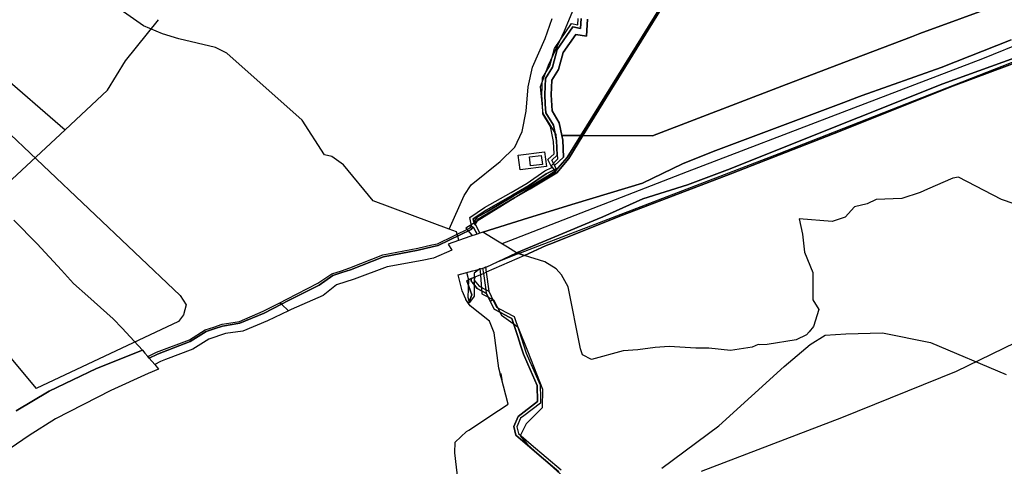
# Model space of a CAD drawing. Extents: x 577960 to 582939, y 6017202 to 6023066.
# Tile 67 of 217: x 578929 to 579491, y 6020783 to 6021038. Entities that reach past the tile are written whole.
import ezdxf

# ---------------------------------------------------------------- set-up
doc = ezdxf.new("R2010")
doc.units = 0
doc.header["$MEASUREMENT"] = 0
doc.linetypes.add('D', pattern=[0])
for name, color, linetype in [('LI__BAHNTR', 7, 'D'), ('LI__FLUR', 7, 'D'), ('LI__GEB', 7, 'Continuous'), ('LI__GEWAESSE', 7, 'D'), ('LI__STRASSE', 7, 'Continuous')]:
    doc.layers.add(name, color=color, linetype=linetype)

msp = doc.modelspace()

# ---------------------------------------------------------------- linework, layer by layer
at = {"layer": 'LI__BAHNTR', "color": 250, "linetype": 'D', "true_color": 0x303030}
for p, q in [((579513.723, 6020861.048), (579463.77, 6020836.799)), ((579463.77, 6020836.799), (579398.293, 6020810.211)), ((579398.293, 6020810.211), (579318.121, 6020779.626))]:
    msp.add_line(p, q, dxfattribs=at)
at = {"layer": 'LI__FLUR', "color": 8, "linetype": 'D', "true_color": 0x808080}
for p, q in [((579249.313, 6020971.735), (579330.995, 6021103.68)), ((579330.995, 6021103.68), (579249.313, 6020971.735)), ((579331.754, 6021103.43), (579250.542, 6020971.725)), ((579250.542, 6020971.725), (579331.754, 6021103.43)), ((579490.214, 6021047.167), (579443.151, 6021029.946)), ((579443.151, 6021029.946), (579490.214, 6021047.167)), ((579234.258, 6021021.445), (579243.955, 6021035.699)), ((579243.955, 6021035.699), (579247.614, 6021034.97)), ((579247.614, 6021034.97), (579247.854, 6021038.698)), ((579249.543, 6021038.558), (579249.193, 6021032.92)), ((579249.193, 6021032.92), (579249.543, 6021038.558)), ((579252.552, 6021028.442), (579253.132, 6021038.268)), ((579253.132, 6021038.268), (579252.552, 6021028.442)), ((579244.715, 6021033.81), (579235.728, 6021020.856)), ((579235.728, 6021020.856), (579244.715, 6021033.81)), ((579239.147, 6021019.256), (579246.434, 6021029.482)), ((579246.434, 6021029.482), (579239.147, 6021019.256)), ((579249.193, 6021032.92), (579244.715, 6021033.81)), ((579244.715, 6021033.81), (579249.193, 6021032.92)), ((579246.434, 6021029.482), (579252.552, 6021028.442)), ((579252.552, 6021028.442), (579246.434, 6021029.482)), ((579443.151, 6021029.946), (579438.303, 6021028.167)), ((579438.303, 6021028.167), (579443.151, 6021029.946)), ((579438.303, 6021028.167), (579399.597, 6021013.444)), ((579399.597, 6021013.444), (579438.303, 6021028.167)), ((579455.267, 6021010.633), (579495.242, 6021026.446)), ((579495.242, 6021026.446), (579455.267, 6021010.633)), ((579231.559, 6021011.5), (579234.258, 6021021.445)), ((579235.728, 6021020.856), (579233.188, 6021010.7)), ((579233.188, 6021010.7), (579235.728, 6021020.856)), ((579236.617, 6021009.54), (579239.147, 6021019.256)), ((579239.147, 6021019.256), (579236.617, 6021009.54)), ((579456.206, 6021001.247), (579510.936, 6021021.017)), ((579510.936, 6021021.017), (579456.206, 6021001.247)), ((579399.597, 6021013.444), (579364.24, 6021000)), ((579364.24, 6021000), (579399.597, 6021013.444)), ((579508.047, 6021017.209), (579462.324, 6021000.067)), ((579462.324, 6021000.067), (579508.047, 6021017.209)), ((579227.4, 6021004.752), (579231.559, 6021011.5)), ((579233.188, 6021010.7), (579229.07, 6021004.233)), ((579229.07, 6021004.233), (579233.188, 6021010.7)), ((579232.708, 6021003.303), (579236.617, 6021009.54)), ((579236.617, 6021009.54), (579232.708, 6021003.303)), ((579410.073, 6020994.531), (579455.267, 6021010.633)), ((579455.267, 6021010.633), (579410.073, 6020994.531)), ((579227.011, 6020995.056), (579227.4, 6021004.752)), ((579229.07, 6021004.233), (579228.72, 6020995.146)), ((579228.72, 6020995.146), (579229.07, 6021004.233)), ((579232.399, 6020995.056), (579232.708, 6021003.303)), ((579232.708, 6021003.303), (579232.399, 6020995.056)), ((579364.24, 6021000), (579290.208, 6020971.614)), ((579290.208, 6020971.614), (579364.24, 6021000)), ((579462.324, 6021000.067), (579394.189, 6020972.95)), ((579394.189, 6020972.95), (579462.324, 6021000.067)), ((579407.934, 6020981.936), (579456.206, 6021001.247)), ((579456.206, 6021001.247), (579407.934, 6020981.936)), ((579227.331, 6020989.498), (579227.011, 6020995.056)), ((579228.72, 6020995.146), (579229.01, 6020989.568)), ((579229.01, 6020989.568), (579228.72, 6020995.146)), ((579232.869, 6020985.79), (579232.399, 6020995.056)), ((579232.399, 6020995.056), (579232.869, 6020985.79)), ((579324.985, 6020962.666), (579399.587, 6020990.653)), ((579399.587, 6020990.653), (579324.985, 6020962.666)), ((579399.587, 6020990.653), (579407.044, 6020993.451)), ((579407.044, 6020993.451), (579399.587, 6020990.653)), ((579407.044, 6020993.451), (579410.073, 6020994.531)), ((579410.073, 6020994.531), (579407.044, 6020993.451)), ((579227.651, 6020984.101), (579227.331, 6020989.498)), ((579229.01, 6020989.568), (579229.26, 6020984.6)), ((579229.26, 6020984.6), (579229.01, 6020989.568)), ((579229.26, 6020984.6), (579233.598, 6020977.563)), ((579233.598, 6020977.563), (579229.26, 6020984.6)), ((579237.017, 6020978.952), (579232.869, 6020985.79)), ((579232.869, 6020985.79), (579237.017, 6020978.952)), ((579231.929, 6020976.913), (579227.651, 6020984.101)), ((579238.477, 6020971.765), (579237.017, 6020978.952)), ((579237.017, 6020978.952), (579238.477, 6020971.765)), ((579395.079, 6020976.789), (579407.934, 6020981.936)), ((579407.934, 6020981.936), (579395.079, 6020976.789)), ((579233.659, 6020968.267), (579231.929, 6020976.913)), ((579233.598, 6020977.563), (579235.478, 6020968.777)), ((579235.478, 6020968.777), (579233.598, 6020977.563)), ((579334.612, 6020952.66), (579395.079, 6020976.789)), ((579395.079, 6020976.789), (579334.612, 6020952.66)), ((579233.989, 6020961.3), (579233.659, 6020968.267)), ((579235.478, 6020968.777), (579235.778, 6020960.55)), ((579235.778, 6020960.55), (579235.478, 6020968.777)), ((579239.027, 6020969.066), (579238.477, 6020971.765)), ((579238.477, 6020971.765), (579240.486, 6020971.755)), ((579240.486, 6020971.755), (579238.477, 6020971.765)), ((579238.477, 6020971.765), (579239.027, 6020969.066)), ((579239.417, 6020959.29), (579239.027, 6020969.066)), ((579239.027, 6020969.066), (579239.417, 6020959.29)), ((579240.486, 6020971.755), (579249.313, 6020971.735)), ((579249.313, 6020971.735), (579240.486, 6020971.755)), ((579241.516, 6020959.15), (579249.313, 6020971.735)), ((579249.313, 6020971.735), (579241.516, 6020959.15)), ((579250.542, 6020971.725), (579242.486, 6020958.661)), ((579242.486, 6020958.661), (579250.542, 6020971.725)), ((579290.208, 6020971.614), (579250.542, 6020971.725)), ((579250.542, 6020971.725), (579290.208, 6020971.614)), ((579394.189, 6020972.95), (579334.961, 6020949.711)), ((579334.961, 6020949.711), (579394.189, 6020972.95)), ((579213.506, 6020960.481), (579228.561, 6020962.339)), ((579228.561, 6020962.339), (579229.66, 6020953.913)), ((579307.422, 6020955.53), (579324.985, 6020962.666)), ((579324.985, 6020962.666), (579307.422, 6020955.53)), ((579214.656, 6020952.074), (579213.506, 6020960.481)), ((579230.37, 6020958.061), (579233.989, 6020961.3)), ((579232.749, 6020953.453), (579230.37, 6020958.061)), ((579235.778, 6020960.55), (579232.649, 6020957.621)), ((579232.649, 6020957.621), (579235.778, 6020960.55)), ((579232.649, 6020957.621), (579234.199, 6020954.522)), ((579234.199, 6020954.522), (579232.649, 6020957.621)), ((579234.199, 6020954.522), (579239.417, 6020959.29)), ((579239.417, 6020959.29), (579234.199, 6020954.522)), ((579234.888, 6020951.434), (579241.516, 6020959.15)), ((579241.516, 6020959.15), (579234.888, 6020951.434)), ((579242.486, 6020958.661), (579235.558, 6020950.384)), ((579235.558, 6020950.384), (579242.486, 6020958.661)), ((579229.66, 6020953.913), (579214.656, 6020952.074)), ((579218.565, 6020944.527), (579228.811, 6020951.464)), ((579228.811, 6020951.464), (579232.749, 6020953.453)), ((579229.51, 6020949.745), (579231.442, 6020950.764)), ((579231.442, 6020950.764), (579229.51, 6020949.745)), ((579231.442, 6020950.764), (579235.118, 6020952.703)), ((579235.118, 6020952.703), (579231.442, 6020950.764)), ((579233.21, 6020950.335), (579234.888, 6020951.434)), ((579234.888, 6020951.434), (579233.21, 6020950.335)), ((579235.118, 6020952.703), (579234.199, 6020954.522)), ((579234.199, 6020954.522), (579235.118, 6020952.703)), ((579284.55, 6020944.455), (579307.422, 6020955.53)), ((579307.422, 6020955.53), (579284.55, 6020944.455)), ((579310.261, 6020943.605), (579334.612, 6020952.66)), ((579334.612, 6020952.66), (579310.261, 6020943.605)), ((579219.474, 6020942.888), (579229.51, 6020949.745)), ((579229.51, 6020949.745), (579219.474, 6020942.888)), ((579219.764, 6020942.248), (579230.31, 6020948.435)), ((579230.31, 6020948.435), (579219.764, 6020942.248)), ((579230.83, 6020947.485), (579220.314, 6020941.308)), ((579220.314, 6020941.308), (579230.83, 6020947.485)), ((579230.31, 6020948.435), (579233.21, 6020950.335)), ((579233.21, 6020950.335), (579230.31, 6020948.435)), ((579231.689, 6020948.012), (579230.83, 6020947.485)), ((579230.83, 6020947.485), (579231.689, 6020948.012)), ((579235.558, 6020950.384), (579231.689, 6020948.012)), ((579231.689, 6020948.012), (579235.558, 6020950.384)), ((579334.961, 6020949.711), (579273.165, 6020926.183)), ((579273.165, 6020926.183), (579334.961, 6020949.711)), ((579462.015, 6020947.329), (579447.52, 6020940.942)), ((579465.173, 6020947.838), (579462.015, 6020947.329)), ((579489.794, 6020935.173), (579465.173, 6020947.838)), ((579209.578, 6020939.059), (579218.565, 6020944.527)), ((579210.318, 6020937.6), (579219.474, 6020942.888)), ((579219.474, 6020942.888), (579210.318, 6020937.6)), ((579210.698, 6020936.94), (579219.764, 6020942.248)), ((579219.764, 6020942.248), (579210.698, 6020936.94)), ((579220.314, 6020941.308), (579211.307, 6020936.021)), ((579211.307, 6020936.021), (579220.314, 6020941.308)), ((579246.025, 6020932.851), (579284.55, 6020944.455)), ((579284.55, 6020944.455), (579246.025, 6020932.851)), ((579284.74, 6020935.559), (579310.261, 6020943.605)), ((579310.261, 6020943.605), (579284.74, 6020935.559)), ((579447.52, 6020940.942), (579443.342, 6020939.192)), ((579194.314, 6020930.473), (579209.578, 6020939.059)), ((579195.184, 6020928.964), (579210.318, 6020937.6)), ((579210.318, 6020937.6), (579195.184, 6020928.964)), ((579195.593, 6020928.094), (579210.698, 6020936.94)), ((579210.698, 6020936.94), (579195.593, 6020928.094)), ((579211.307, 6020936.021), (579196.173, 6020927.055)), ((579196.173, 6020927.055), (579211.307, 6020936.021)), ((579261.969, 6020925.304), (579284.74, 6020935.559)), ((579284.74, 6020935.559), (579261.969, 6020925.304)), ((579418.021, 6020935.165), (579413.003, 6020932.606)), ((579432.715, 6020935.624), (579418.021, 6020935.165)), ((579443.342, 6020939.192), (579432.715, 6020935.624)), ((579511.017, 6020927.725), (579489.794, 6020935.173)), ((579185.817, 6020924.786), (579194.314, 6020930.473)), ((579187.836, 6020923.996), (579195.184, 6020928.964)), ((579195.184, 6020928.964), (579187.836, 6020923.996)), ((579219.435, 6020924.615), (579246.025, 6020932.851)), ((579246.025, 6020932.851), (579219.435, 6020924.615)), ((579405.746, 6020930.877), (579400.398, 6020925.119)), ((579413.003, 6020932.606), (579405.746, 6020930.877)), ((578925.194, 6020923.354), (578938.629, 6020909.699)), ((579186.807, 6020920.108), (579185.817, 6020924.786)), ((579188.246, 6020922.227), (579187.836, 6020923.996)), ((579187.836, 6020923.996), (579188.246, 6020922.227)), ((579188.246, 6020922.227), (579190.006, 6020925.026)), ((579190.006, 6020925.026), (579188.246, 6020922.227)), ((579190.815, 6020924.156), (579188.746, 6020920.848)), ((579188.746, 6020920.848), (579190.815, 6020924.156)), ((579190.006, 6020925.026), (579193.464, 6020926.925)), ((579193.464, 6020926.925), (579190.006, 6020925.026)), ((579192.456, 6020925.044), (579190.815, 6020924.156)), ((579190.815, 6020924.156), (579192.456, 6020925.044)), ((579196.173, 6020927.055), (579192.456, 6020925.044)), ((579192.456, 6020925.044), (579196.173, 6020927.055)), ((579193.215, 6020916.489), (579219.435, 6020924.615)), ((579219.435, 6020924.615), (579193.215, 6020916.489)), ((579193.464, 6020926.925), (579195.593, 6020928.094)), ((579195.593, 6020928.094), (579193.464, 6020926.925)), ((579212.588, 6020904.633), (579258.69, 6020923.934)), ((579258.69, 6020923.934), (579212.588, 6020904.633)), ((579273.165, 6020926.183), (579231.61, 6020909.671)), ((579231.61, 6020909.671), (579273.165, 6020926.183)), ((579258.69, 6020923.934), (579261.969, 6020925.304)), ((579261.969, 6020925.304), (579258.69, 6020923.934)), ((579392.92, 6020922.461), (579374.007, 6020924.071)), ((579374.007, 6020924.071), (579375.927, 6020915.244)), ((579400.398, 6020925.119), (579392.92, 6020922.461)), ((579167.364, 6020909.843), (579186.087, 6020918.998)), ((579186.707, 6020918.049), (579167.744, 6020908.743)), ((579167.744, 6020908.743), (579186.707, 6020918.049)), ((579186.087, 6020918.998), (579186.807, 6020920.108)), ((579187.547, 6020919.298), (579186.707, 6020918.049)), ((579186.707, 6020918.049), (579187.547, 6020919.298)), ((579186.807, 6020920.108), (579186.917, 6020919.618)), ((579186.917, 6020919.618), (579186.807, 6020920.108)), ((579186.917, 6020919.618), (579187.547, 6020919.298)), ((579187.547, 6020919.298), (579186.917, 6020919.618)), ((579188.026, 6020919.058), (579187.547, 6020919.298)), ((579187.547, 6020919.298), (579188.026, 6020919.058)), ((579189.966, 6020915.34), (579188.026, 6020919.058)), ((579188.026, 6020919.058), (579189.966, 6020915.34)), ((579188.286, 6020922.077), (579188.246, 6020922.227)), ((579188.246, 6020922.227), (579188.286, 6020922.077)), ((579188.536, 6020920.997), (579188.286, 6020922.077)), ((579188.286, 6020922.077), (579188.536, 6020920.997)), ((579188.746, 6020920.848), (579188.536, 6020920.997)), ((579188.536, 6020920.997), (579188.746, 6020920.848)), ((579189.226, 6020920.498), (579188.746, 6020920.848)), ((579188.746, 6020920.848), (579189.226, 6020920.498)), ((579191.525, 6020915.889), (579189.226, 6020920.498)), ((579189.226, 6020920.498), (579191.525, 6020915.889)), ((579185.927, 6020913.95), (579173.402, 6020909.643)), ((579189.966, 6020915.34), (579185.927, 6020913.95)), ((579191.525, 6020915.889), (579189.966, 6020915.34)), ((579193.215, 6020916.489), (579191.525, 6020915.889)), ((579201.601, 6020911.351), (579193.215, 6020916.489)), ((579207.369, 6020907.822), (579201.601, 6020911.351)), ((579375.927, 6020915.244), (579377.106, 6020905.048)), ((578938.629, 6020909.699), (578952.454, 6020894.755)), ((579136.126, 6020903.436), (579156.078, 6020907.314)), ((579156.318, 6020906.174), (579136.446, 6020902.317)), ((579136.446, 6020902.317), (579156.318, 6020906.174)), ((579156.078, 6020907.314), (579164.215, 6020909.143)), ((579164.405, 6020907.993), (579156.318, 6020906.174)), ((579156.318, 6020906.174), (579164.405, 6020907.993)), ((579164.215, 6020909.143), (579167.364, 6020909.843)), ((579167.744, 6020908.743), (579164.405, 6020907.993)), ((579164.405, 6020907.993), (579167.744, 6020908.743)), ((579175.641, 6020906.174), (579165.135, 6020901.666)), ((579173.402, 6020909.643), (579175.641, 6020906.174)), ((579212.588, 6020904.633), (579207.369, 6020907.822)), ((579229.581, 6020908.751), (579217.086, 6020903.134)), ((579217.086, 6020903.134), (579229.581, 6020908.751)), ((579231.61, 6020909.671), (579229.581, 6020908.751)), ((579229.581, 6020908.751), (579231.61, 6020909.671)), ((579117.213, 6020896), (579136.126, 6020903.436)), ((579136.446, 6020902.317), (579117.603, 6020894.92)), ((579117.603, 6020894.92), (579136.446, 6020902.317)), ((579158.648, 6020900.337), (579138.615, 6020896.719)), ((579165.135, 6020901.666), (579158.648, 6020900.337)), ((579217.086, 6020903.134), (579195.278, 6020893.554)), ((579202.042, 6020899.656), (579212.588, 6020904.633)), ((579212.588, 6020904.633), (579213.715, 6020904.257)), ((579213.715, 6020904.257), (579212.588, 6020904.633)), ((579213.715, 6020904.257), (579217.086, 6020903.134)), ((579217.086, 6020903.134), (579213.715, 6020904.257)), ((579228.772, 6020899.495), (579217.086, 6020903.134)), ((579377.106, 6020905.048), (579381.985, 6020893.323)), ((578952.454, 6020894.755), (578959.342, 6020887.118)), ((579107.087, 6020892.681), (579112.425, 6020894.431)), ((579112.425, 6020894.431), (579117.213, 6020896)), ((579117.603, 6020894.92), (579112.765, 6020893.341)), ((579112.765, 6020893.341), (579117.603, 6020894.92)), ((579138.615, 6020896.719), (579119.732, 6020889.612)), ((579187.548, 6020894.327), (579189.266, 6020894.799)), ((579189.266, 6020894.799), (579194.155, 6020896.143)), ((579194.155, 6020896.143), (579195.194, 6020896.428)), ((579194.155, 6020896.143), (579194.897, 6020896.346)), ((579194.897, 6020896.346), (579194.155, 6020896.143)), ((579194.897, 6020896.346), (579195.194, 6020896.428)), ((579195.194, 6020896.428), (579194.897, 6020896.346)), ((579195.194, 6020896.428), (579202.042, 6020899.656)), ((579235.239, 6020895.446), (579228.772, 6020899.495)), ((579238.298, 6020892.148), (579235.239, 6020895.446)), ((579099.07, 6020887.224), (579107.087, 6020892.681)), ((579107.597, 6020891.642), (579099.66, 6020886.234)), ((579099.66, 6020886.234), (579107.597, 6020891.642)), ((579112.765, 6020893.341), (579107.597, 6020891.642)), ((579107.597, 6020891.642), (579112.765, 6020893.341)), ((579119.732, 6020889.612), (579109.656, 6020886.424)), ((579179.241, 6020892.041), (579187.548, 6020894.327)), ((579180.872, 6020885.133), (579179.241, 6020892.041)), ((579186.708, 6020889.9), (579184.089, 6020888.582)), ((579184.089, 6020888.582), (579186.708, 6020889.9)), ((579186.658, 6020888.472), (579186.708, 6020889.9)), ((579186.708, 6020889.9), (579186.658, 6020888.472)), ((579188.668, 6020890.65), (579186.708, 6020889.9)), ((579186.708, 6020889.9), (579188.668, 6020890.65)), ((579188.668, 6020890.65), (579188.398, 6020889.05)), ((579188.398, 6020889.05), (579191.187, 6020885.643)), ((579193.806, 6020892.907), (579188.668, 6020890.65)), ((579195.278, 6020893.554), (579193.806, 6020892.907)), ((579242.117, 6020885.22), (579238.298, 6020892.148)), ((579381.985, 6020893.323), (579381.815, 6020877.789)), ((578959.342, 6020887.118), (578967.599, 6020879.901)), ((579081.357, 6020878.158), (579099.07, 6020887.224)), ((579099.66, 6020886.234), (579081.877, 6020877.139)), ((579081.877, 6020877.139), (579099.66, 6020886.234)), ((579109.656, 6020886.424), (579102.019, 6020880.167)), ((579181.482, 6020882.844), (579180.872, 6020885.133)), ((579184.089, 6020888.582), (579186.999, 6020880.535)), ((579186.999, 6020880.535), (579184.089, 6020888.582)), ((579187.168, 6020887.852), (579186.658, 6020888.472)), ((579186.658, 6020888.472), (579187.168, 6020887.852)), ((579190.088, 6020884.303), (579187.168, 6020887.852)), ((579187.168, 6020887.852), (579190.088, 6020884.303)), ((579195.455, 6020881.414), (579190.088, 6020884.303)), ((579190.088, 6020884.303), (579195.455, 6020881.414)), ((579191.187, 6020885.643), (579195.153, 6020883.518)), ((579195.153, 6020883.518), (579196.765, 6020882.654)), ((579249.135, 6020849.695), (579242.117, 6020885.22)), ((578967.599, 6020879.901), (578981.974, 6020866.965)), ((579077.308, 6020876.089), (579081.357, 6020878.158)), ((579102.019, 6020880.167), (579083.786, 6020872.25)), ((579183.511, 6020878.157), (579181.482, 6020882.844)), ((579183.621, 6020877.947), (579183.511, 6020878.157)), ((579185.172, 6020875.678), (579183.621, 6020877.947)), ((579186.999, 6020880.535), (579185.172, 6020875.678)), ((579185.172, 6020875.678), (579186.999, 6020880.535)), ((579197.567, 6020876.934), (579195.455, 6020881.414)), ((579195.455, 6020881.414), (579197.567, 6020876.934)), ((579196.765, 6020882.654), (579198.047, 6020879.926)), ((579198.047, 6020879.926), (579199.078, 6020877.733)), ((579199.078, 6020877.733), (579201.022, 6020873.596)), ((579381.815, 6020877.789), (579385.334, 6020872.191)), ((579067.802, 6020871.231), (579077.308, 6020876.089)), ((579078.198, 6020875.259), (579068.292, 6020870.192)), ((579068.292, 6020870.192), (579078.198, 6020875.259)), ((579077.308, 6020876.089), (579078.198, 6020875.259)), ((579078.198, 6020875.259), (579077.308, 6020876.089)), ((579081.877, 6020877.139), (579078.198, 6020875.259)), ((579078.198, 6020875.259), (579081.877, 6020877.139)), ((579078.198, 6020875.259), (579082.207, 6020871.491)), ((579082.207, 6020871.491), (579078.198, 6020875.259)), ((579083.786, 6020872.25), (579082.207, 6020871.491)), ((579186.081, 6020874.349), (579185.172, 6020875.678)), ((579197.037, 6020865.472), (579186.081, 6020874.349)), ((579197.877, 6020876.277), (579197.567, 6020876.934)), ((579197.567, 6020876.934), (579197.877, 6020876.277)), ((579199.725, 6020872.358), (579197.877, 6020876.277)), ((579197.877, 6020876.277), (579199.725, 6020872.358)), ((579203.364, 6020870.45), (579199.725, 6020872.358)), ((579199.725, 6020872.358), (579203.364, 6020870.45)), ((579201.022, 6020873.596), (579206.384, 6020870.782)), ((579385.334, 6020872.191), (579382.275, 6020862.605)), ((578981.974, 6020866.965), (578987.222, 6020861.598)), ((579054.157, 6020865.464), (579067.802, 6020871.231)), ((579068.292, 6020870.192), (579054.497, 6020864.345)), ((579054.497, 6020864.345), (579068.292, 6020870.192)), ((579082.207, 6020871.491), (579070.171, 6020865.674)), ((579208.432, 6020867.791), (579203.364, 6020870.45)), ((579203.364, 6020870.45), (579208.432, 6020867.791)), ((579206.384, 6020870.782), (579211.25, 6020868.228)), ((579209.86, 6020867.041), (579208.432, 6020867.791)), ((579208.432, 6020867.791), (579209.86, 6020867.041)), ((579210.572, 6020864.862), (579209.86, 6020867.041)), ((579209.86, 6020867.041), (579210.572, 6020864.862)), ((579211.25, 6020868.228), (579213.831, 6020860.333)), ((578987.222, 6020861.598), (578994.07, 6020854.17)), ((579025.588, 6020854.969), (579034.635, 6020860.627)), ((579034.635, 6020860.627), (579039.503, 6020862.206)), ((579039.803, 6020861.086), (579035.124, 6020859.577)), ((579035.124, 6020859.577), (579039.803, 6020861.086)), ((579039.503, 6020862.206), (579044.291, 6020863.755)), ((579044.571, 6020862.636), (579039.803, 6020861.086)), ((579039.803, 6020861.086), (579044.571, 6020862.636)), ((579044.291, 6020863.755), (579054.157, 6020865.464)), ((579054.497, 6020864.345), (579044.571, 6020862.636)), ((579044.571, 6020862.636), (579054.497, 6020864.345)), ((579070.171, 6020865.674), (579056.177, 6020859.926)), ((579199.706, 6020858.874), (579197.037, 6020865.472)), ((579213.232, 6020856.725), (579210.572, 6020864.862)), ((579210.572, 6020864.862), (579213.232, 6020856.725)), ((579382.275, 6020862.605), (579379.726, 6020859.547)), ((579006.865, 6020847.793), (579025.588, 6020854.969)), ((579035.124, 6020859.577), (579026.108, 6020853.94)), ((579026.108, 6020853.94), (579035.124, 6020859.577)), ((579036.604, 6020855.209), (579027.618, 6020849.581)), ((579046.23, 6020858.437), (579036.604, 6020855.209)), ((579056.177, 6020859.926), (579046.23, 6020858.437)), ((579202.357, 6020838.643), (579199.706, 6020858.874)), ((579214.831, 6020851.836), (579213.232, 6020856.725)), ((579213.232, 6020856.725), (579214.831, 6020851.836)), ((579213.831, 6020860.333), (579218.08, 6020847.338)), ((579378.227, 6020857.748), (579372.469, 6020854.919)), ((579379.726, 6020859.547), (579378.227, 6020857.748)), ((578994.07, 6020854.17), (578998.868, 6020849.072)), ((579026.108, 6020853.94), (579007.325, 6020846.733)), ((579007.325, 6020846.733), (579026.108, 6020853.94)), ((579027.618, 6020849.581), (579011.974, 6020843.574)), ((579216.499, 6020846.738), (579214.831, 6020851.836)), ((579214.831, 6020851.836), (579216.499, 6020846.738)), ((579250.265, 6020846.366), (579249.135, 6020849.695)), ((579291.819, 6020850.593), (579281.823, 6020849.144)), ((579299.786, 6020851.153), (579291.819, 6020850.593)), ((579315.01, 6020850.083), (579299.786, 6020851.153)), ((579322.508, 6020850.082), (579315.01, 6020850.083)), ((579334.923, 6020848.803), (579322.508, 6020850.082)), ((579347.308, 6020850.611), (579334.923, 6020848.803)), ((579350.637, 6020852.131), (579347.308, 6020850.611)), ((579351.447, 6020852.061), (579350.637, 6020852.131)), ((579355.865, 6020852.3), (579351.447, 6020852.061)), ((579372.469, 6020854.919), (579355.865, 6020852.3)), ((578972.478, 6020838.517), (578998.868, 6020849.072)), ((578998.868, 6020849.072), (578972.478, 6020838.517)), ((578998.868, 6020849.072), (579000.188, 6020847.323)), ((579000.188, 6020847.323), (579001.877, 6020845.344)), ((579001.877, 6020845.344), (579006.865, 6020847.793)), ((579001.877, 6020845.344), (579002.617, 6020844.474)), ((579002.617, 6020844.474), (579001.877, 6020845.344)), ((579007.325, 6020846.733), (579002.617, 6020844.474)), ((579002.617, 6020844.474), (579007.325, 6020846.733)), ((579002.617, 6020844.474), (579005.826, 6020840.706)), ((579005.826, 6020840.706), (579002.617, 6020844.474)), ((579219.008, 6020841.04), (579216.499, 6020846.738)), ((579216.499, 6020846.738), (579219.008, 6020841.04)), ((579218.08, 6020847.338), (579220.045, 6020842.878)), ((579255.313, 6020843.567), (579250.265, 6020846.366)), ((579273.506, 6020848.684), (579255.313, 6020843.567)), ((579281.823, 6020849.144), (579273.506, 6020848.684)), ((578945.469, 6020825.483), (578972.478, 6020838.517)), ((578972.478, 6020838.517), (578945.469, 6020825.483)), ((579007.955, 6020838.207), (579002.037, 6020835.558)), ((579009.085, 6020842.455), (579005.826, 6020840.706)), ((579005.826, 6020840.706), (579007.955, 6020838.207)), ((579011.974, 6020843.574), (579009.085, 6020842.455)), ((579207.696, 6020818.122), (579202.357, 6020838.643)), ((579224.417, 6020828.755), (579219.008, 6020841.04)), ((579219.008, 6020841.04), (579224.417, 6020828.755)), ((579220.045, 6020842.878), (579220.439, 6020841.98)), ((579220.439, 6020841.98), (579220.958, 6020840.82)), ((579220.958, 6020840.82), (579226.094, 6020829.135)), ((579002.037, 6020835.558), (578980.685, 6020825.982)), ((579224.618, 6020819.539), (579224.417, 6020828.755)), ((579224.417, 6020828.755), (579224.618, 6020819.539)), ((579226.094, 6020829.135), (579226.269, 6020821.528)), ((578926.506, 6020814.308), (578945.469, 6020825.483)), ((578945.469, 6020825.483), (578926.506, 6020814.308)), ((578980.685, 6020825.982), (578948.978, 6020809.789)), ((579226.269, 6020821.528), (579226.335, 6020818.699)), ((579202.31, 6020814.483), (579207.696, 6020818.122)), ((579213.434, 6020811.134), (579224.618, 6020819.539)), ((579224.618, 6020819.539), (579213.434, 6020811.134)), ((579226.335, 6020818.699), (579216.701, 6020811.455)), ((579185.289, 6020803.274), (579202.31, 6020814.483)), ((579210.986, 6020805.277), (579213.434, 6020811.134)), ((579213.434, 6020811.134), (579210.986, 6020805.277)), ((579214.823, 6020810.043), (579212.765, 6020805.127)), ((579216.701, 6020811.455), (579214.823, 6020810.043)), ((578948.978, 6020809.789), (578934.043, 6020800.143)), ((579212.106, 6020800.368), (579210.986, 6020805.277)), ((579210.986, 6020805.277), (579212.106, 6020800.368)), ((579212.765, 6020805.127), (579213.635, 6020801.289)), ((578934.043, 6020800.143), (578914.071, 6020786.719)), ((579177.457, 6020796.427), (579183.991, 6020802.422)), ((579183.991, 6020802.422), (579185.289, 6020803.274)), ((579224.25, 6020790.062), (579212.106, 6020800.368)), ((579212.106, 6020800.368), (579224.25, 6020790.062)), ((579213.635, 6020801.289), (579215.193, 6020799.967)), ((579215.193, 6020799.967), (579220.891, 6020795.13)), ((579177.257, 6020790.368), (579177.457, 6020796.427)), ((579220.891, 6020795.13), (579237.981, 6020780.623)), ((579179.182, 6020773.958), (579177.257, 6020790.368)), ((579231.756, 6020783.693), (579224.25, 6020790.062)), ((579224.25, 6020790.062), (579231.756, 6020783.693)), ((579236.703, 6020779.494), (579231.756, 6020783.693)), ((579231.756, 6020783.693), (579236.703, 6020779.494))]:
    msp.add_line(p, q, dxfattribs=at)
at = {"layer": 'LI__GEB', "color": 5, "linetype": 'D', "true_color": 0x0000ff}
for p, q in [((579219.894, 6020959.451), (579226.691, 6020960.28)), ((579220.514, 6020954.373), (579219.894, 6020959.451)), ((579226.691, 6020960.28), (579227.311, 6020955.202)), ((579227.311, 6020955.202), (579220.514, 6020954.373)), ((579203.216, 6020835.342), (579203.677, 6020835.633)), ((579204.067, 6020832.071), (579203.216, 6020835.342)), ((579203.677, 6020835.633), (579204.137, 6020832.115)), ((579204.137, 6020832.115), (579204.067, 6020832.071))]:
    msp.add_line(p, q, dxfattribs=at)
at = {"layer": 'LI__GEB', "color": 5, "linetype": 'D', "true_color": 0x0100ff}
for p, q in [((579193.373, 6020895.928), (579194.897, 6020896.346)), ((579193.806, 6020892.907), (579193.373, 6020895.928)), ((579194.897, 6020896.346), (579194.897, 6020896.346)), ((579194.897, 6020896.346), (579195.278, 6020893.554)), ((579195.153, 6020883.518), (579193.806, 6020892.907)), ((579195.278, 6020893.554), (579196.765, 6020882.654)), ((579195.455, 6020881.414), (579195.153, 6020883.518)), ((579197.567, 6020876.934), (579195.455, 6020881.414)), ((579196.765, 6020882.654), (579198.047, 6020879.926)), ((579198.047, 6020879.926), (579199.078, 6020877.733)), ((579199.078, 6020877.733), (579198.207, 6020877.272)), ((579198.207, 6020877.272), (579197.567, 6020876.934))]:
    msp.add_line(p, q, dxfattribs=at)
at = {"layer": 'LI__GEWAESSE', "color": 161, "linetype": 'D', "true_color": 0x56aaff}
for p, q in [((579246.135, 6021046.415), (579239.787, 6021031.351)), ((579239.787, 6021031.351), (579230.619, 6021011.799)), ((579230.619, 6021011.799), (579226.161, 6020999.634)), ((579226.161, 6020999.634), (579227.611, 6020984.34)), ((579227.611, 6020984.34), (579234.978, 6020972.345)), ((579234.978, 6020972.345), (579235.938, 6020958.141)), ((579235.938, 6020958.141), (579232.319, 6020954.312)), ((579234.959, 6020950.684), (579204.47, 6020931.682)), ((579232.319, 6020954.312), (579234.959, 6020950.684)), ((579204.47, 6020931.682), (579183.548, 6020918.788)), ((579183.548, 6020918.788), (579187.007, 6020914.69)), ((579187.007, 6020914.69), (579187.125, 6020914.362)), ((579191.653, 6020895.455), (579191.656, 6020895.427)), ((579191.656, 6020895.427), (579192.026, 6020892.149)), ((579192.026, 6020892.149), (579192.756, 6020881.253)), ((579192.756, 6020881.253), (579199.343, 6020877.684)), ((579199.343, 6020877.684), (579203.872, 6020869.018)), ((579203.872, 6020869.018), (579213.358, 6020862.37)), ((579213.358, 6020862.37), (579218.866, 6020848.676)), ((579218.866, 6020848.676), (579227.424, 6020826.714)), ((579227.424, 6020826.714), (579227.124, 6020816.049)), ((579227.124, 6020816.049), (579218.098, 6020806.803)), ((579218.098, 6020806.803), (579214.579, 6020799.965)), ((579214.579, 6020799.965), (579218.798, 6020795.137)), ((579218.798, 6020795.137), (579241.2, 6020774.945))]:
    msp.add_line(p, q, dxfattribs=at)
at = {"layer": 'LI__STRASSE', "color": 251, "linetype": 'D', "true_color": 0x656464}
for p, q in [((578838.919, 6021052.464), (579020.26, 6020880.239)), ((578999.342, 6021034.379), (578984.108, 6021045.176)), ((579544.354, 6021042.138), (579478.878, 6021015.55)), ((579228.98, 6021027.103), (579232.879, 6021038.599)), ((579362.621, 6020961.376), (579550.652, 6021035.14)), ((579010.287, 6021029.794), (578999.342, 6021034.379)), ((579019.457, 6021026.984), (579010.287, 6021029.794)), ((579040.458, 6021021.955), (579019.457, 6021026.984)), ((579221.713, 6021010.8), (579228.98, 6021027.103)), ((579046.966, 6021018.702), (579040.458, 6021021.955)), ((579090.005, 6020980.543), (579046.966, 6021018.702)), ((579478.878, 6021015.55), (579398.707, 6020984.965)), ((579219.263, 6020999.525), (579221.713, 6021010.8)), ((579217.984, 6020985.56), (579219.263, 6020999.525)), ((579215.695, 6020973.955), (579217.984, 6020985.56)), ((579398.707, 6020984.965), (579310.141, 6020950.882)), ((579102.724, 6020960.725), (579090.005, 6020980.543)), ((579211.557, 6020965.129), (579215.695, 6020973.955)), ((579203.2, 6020956.792), (579211.557, 6020965.129)), ((578828.653, 6020957.743), (578937.962, 6020827.092)), ((579107.013, 6020959.69), (579102.724, 6020960.725)), ((579113.669, 6020954.957), (579107.013, 6020959.69)), ((579186.687, 6020943.428), (579203.2, 6020956.792)), ((579214.877, 6020904.703), (579362.621, 6020961.376)), ((579130.677, 6020934.399), (579113.669, 6020954.957)), ((579310.141, 6020950.882), (579211.648, 6020912.55)), ((579182.618, 6020937.461), (579186.687, 6020943.428)), ((579174.111, 6020918.238), (579130.677, 6020934.399)), ((579174.111, 6020918.238), (579182.618, 6020937.461)), ((579178.161, 6020916.719), (579174.111, 6020918.238)), ((579179.327, 6020912.6), (579178.161, 6020916.719)), ((579179.527, 6020911.749), (579179.327, 6020912.6)), ((579211.648, 6020912.55), (579204.168, 6020909.78)), ((579214.877, 6020904.703), (579200.928, 6020899.131)), ((579191.656, 6020895.427), (579188.347, 6020892.999)), ((579191.887, 6020895.519), (579191.656, 6020895.427)), ((579185.311, 6020889.052), (579184.199, 6020893.405)), ((579184.909, 6020879.034), (579185.311, 6020889.052)), ((579188.347, 6020892.999), (579188.347, 6020879.814)), ((579020.26, 6020880.239), (579023.649, 6020874.821)), ((579185.626, 6020876.288), (579184.909, 6020879.034)), ((579188.347, 6020879.814), (579185.626, 6020876.288)), ((579023.649, 6020874.821), (579022.299, 6020869.223)), ((579185.145, 6020875.717), (579185.626, 6020876.288)), ((579022.299, 6020869.223), (579019.44, 6020865.415)), ((579019.44, 6020865.415), (578937.962, 6020827.092)), ((579380.427, 6020852.242), (579388.952, 6020857.475)), ((579388.952, 6020857.475), (579400.747, 6020858.274)), ((579400.747, 6020858.274), (579421.801, 6020858.816)), ((579421.801, 6020858.816), (579449.091, 6020853.317)), ((579365.505, 6020839.7), (579380.427, 6020852.242)), ((579449.091, 6020853.317), (579492.475, 6020835.123)), ((579328.199, 6020805.728), (579365.505, 6020839.7)), ((579295.549, 6020781.451), (579328.199, 6020805.728))]:
    msp.add_line(p, q, dxfattribs=at)
at = {"layer": 'LI__STRASSE', "color": 251, "linetype": 'D', "true_color": 0x646464}
for p, q in [((578878.887, 6021040.433), (578954.498, 6020975.001)), ((578989.005, 6021014.465), (579007.999, 6021037.796)), ((578978.813, 6020997.688), (578989.005, 6021014.465)), ((578954.498, 6020975.001), (578978.813, 6020997.688)), ((578903.983, 6020927.927), (578954.498, 6020975.001))]:
    msp.add_line(p, q, dxfattribs=at)

doc.saveas('drawing.dxf')
